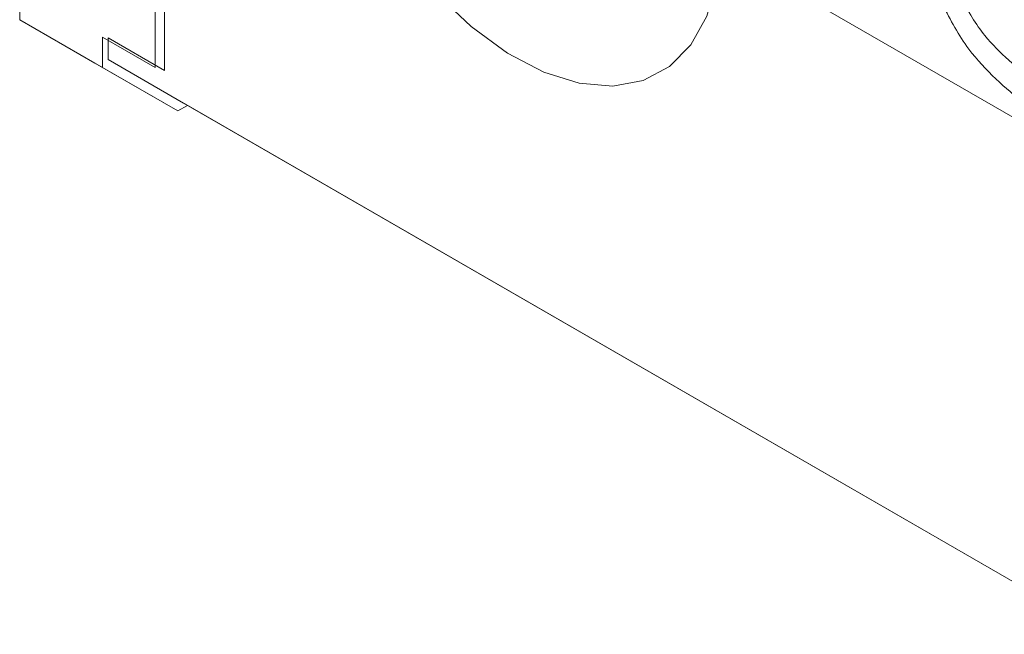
# Model space of a CAD drawing. Header units: millimetres. Extents: x 0 to 420, y 0 to 297.
# Tile 11 of 18: x 297 to 315, y 48 to 60. Entities that reach past the tile are written whole.
import ezdxf

# ---------------------------------------------------------------- set-up
doc = ezdxf.new("R2010")
doc.units = ezdxf.units.MM

msp = doc.modelspace()

# ---------------------------------------------------------------- linework, layer by layer
at = {"color": 8, "linetype": 'Continuous', "lineweight": 15}
msp.add_line((296.775, 68.912), (296.775, 59.974), dxfattribs=at)
at = {"color": 7, "linetype": 'Continuous', "lineweight": 15}
for p, q in [((297.25, 68.637), (329.777, 49.86)), ((299.321, 59.076), (299.321, 67.442)), ((299.497, 67.34), (299.497, 59.018)), ((298.331, 59.076), (296.775, 59.974)), ((296.775, 59.974), (298.189, 59.158)), ((298.331, 59.648), (299.321, 59.076)), ((298.331, 59.648), (298.331, 59.076)), ((298.435, 59.223), (298.435, 59.632)), ((299.497, 59.018), (298.435, 59.632)), ((298.435, 59.223), (347.723, 30.77)), ((299.852, 58.405), (298.435, 59.223)), ((299.745, 58.26), (298.189, 59.158)), ((299.745, 58.26), (298.331, 59.076)), ((299.925, 58.363), (299.745, 58.26)), ((347.828, 30.709), (299.852, 58.405))]:
    msp.add_line(p, q, dxfattribs=at)
at = {"color": 7, "linetype": 'Continuous', "lineweight": 15, "flags": 128}
msp.add_lwpolyline([(302.292, 65.727), (302.306, 65.453), (302.428, 64.605), (302.669, 63.726), (303.02, 62.845), (303.47, 61.989), (304.005, 61.187), (304.608, 60.465), (305.259, 59.845), (305.937, 59.347), (306.621, 58.988), (307.289, 58.778), (307.918, 58.726), (308.49, 58.831), (308.984, 59.092), (309.387, 59.499), (309.684, 60.04), (309.866, 60.697), (309.926, 61.32)], dxfattribs=at)
at = {"color": 7, "linetype": 'Continuous', "lineweight": 15}
for points, knots in [([(314.457, 60.38), (314.596, 60.136), (314.841, 59.704), (315.36, 59.198), (315.854, 58.796), (316.359, 58.449), (316.968, 58.08), (317.494, 57.82), (317.927, 57.712), (318.276, 57.702), (318.49, 57.872), (318.62, 57.976)], [0, 0, 0, 0, 0.1240279, 0.2197203, 0.3189158, 0.4143633, 0.5125356, 0.688542, 0.7744941, 0.8627061, 1, 1, 1, 1]), ([(318.681, 57.618), (318.614, 57.542), (318.476, 57.385), (318.229, 57.26), (317.932, 57.22), (317.579, 57.284), (317.177, 57.437), (316.721, 57.671), (316.206, 57.987), (315.653, 58.383), (315.103, 58.857), (314.53, 59.458), (314.263, 59.968), (314.113, 60.256)], [0, 0, 0, 0, 0.069739, 0.141815, 0.227253, 0.315388, 0.400605, 0.488296, 0.581404, 0.677834, 0.77319, 0.872186, 1, 1, 1, 1])]:
    msp.add_open_spline(points, degree=3, knots=knots, dxfattribs=at)

doc.saveas('drawing.dxf')
